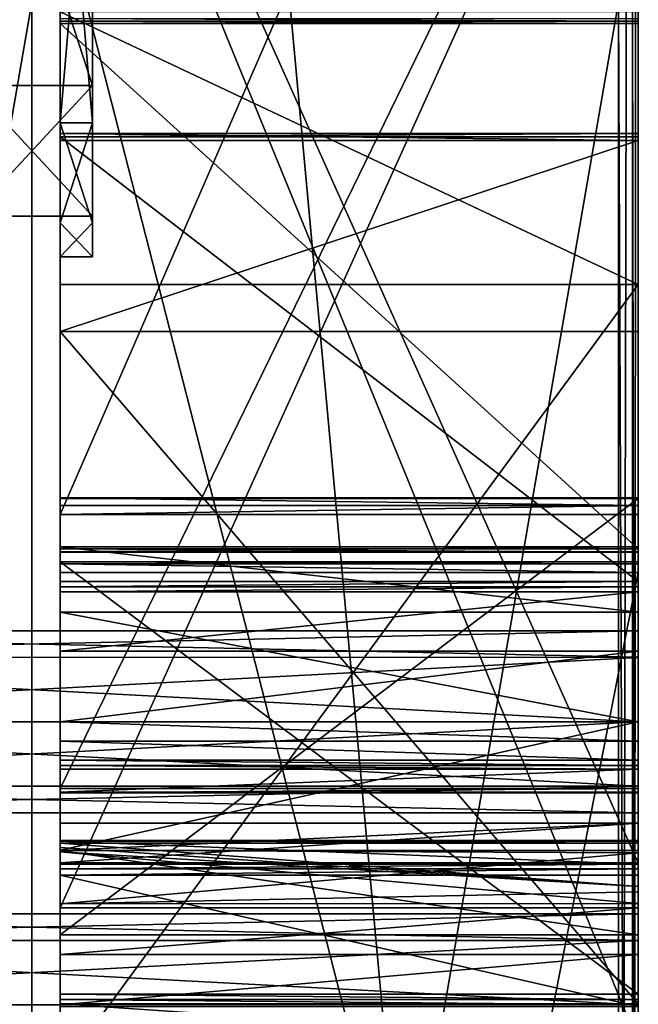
# Model space of a CAD drawing. Header units: millimetres. Extents: x -30 to 0, y -214 to 14.
# Tile 13 of 42: x -15 to 0, y -138 to -114. Entities that reach past the tile are written whole.
import ezdxf

# ---------------------------------------------------------------- set-up
doc = ezdxf.new("R2010")
doc.units = ezdxf.units.MM
doc.header["$LTSCALE"] = 81.481481
for name, color, linetype in [('1', 7, 'CONTINUOUS'), ('125', 7, 'CONTINUOUS'), ('126', 7, 'CONTINUOUS'), ('130', 7, 'CONTINUOUS'), ('131', 7, 'CONTINUOUS'), ('132', 7, 'CONTINUOUS'), ('133', 7, 'CONTINUOUS'), ('138', 7, 'CONTINUOUS'), ('139', 7, 'CONTINUOUS'), ('15', 7, 'CONTINUOUS'), ('163', 7, 'CONTINUOUS'), ('173', 7, 'CONTINUOUS'), ('185', 7, 'CONTINUOUS'), ('187', 7, 'CONTINUOUS'), ('188', 7, 'CONTINUOUS'), ('19', 7, 'CONTINUOUS'), ('195', 7, 'CONTINUOUS'), ('212', 7, 'CONTINUOUS'), ('214', 7, 'CONTINUOUS'), ('216', 7, 'CONTINUOUS'), ('217', 7, 'CONTINUOUS'), ('219', 7, 'CONTINUOUS'), ('313', 7, 'CONTINUOUS'), ('314', 7, 'CONTINUOUS'), ('316', 7, 'CONTINUOUS'), ('317', 7, 'CONTINUOUS'), ('318', 7, 'CONTINUOUS'), ('319', 7, 'CONTINUOUS'), ('320', 7, 'CONTINUOUS'), ('321', 7, 'CONTINUOUS'), ('43', 7, 'CONTINUOUS'), ('446', 7, 'CONTINUOUS'), ('448', 7, 'CONTINUOUS'), ('456', 7, 'CONTINUOUS'), ('458', 7, 'CONTINUOUS'), ('459', 7, 'CONTINUOUS'), ('464', 7, 'CONTINUOUS'), ('466', 7, 'CONTINUOUS'), ('47', 7, 'CONTINUOUS'), ('470', 7, 'CONTINUOUS'), ('472', 7, 'CONTINUOUS'), ('473', 7, 'CONTINUOUS'), ('576', 7, 'CONTINUOUS'), ('579', 7, 'CONTINUOUS'), ('585', 7, 'CONTINUOUS'), ('587', 7, 'CONTINUOUS'), ('588', 7, 'CONTINUOUS'), ('611', 7, 'CONTINUOUS'), ('616', 7, 'CONTINUOUS'), ('644', 7, 'CONTINUOUS'), ('72', 7, 'CONTINUOUS'), ('76', 7, 'CONTINUOUS'), ('80', 7, 'CONTINUOUS'), ('81', 7, 'CONTINUOUS'), ('82', 7, 'CONTINUOUS')]:
    doc.layers.add(name, color=color, linetype=linetype)

msp = doc.modelspace()

# ---------------------------------------------------------------- linework, layer by layer
at = {"layer": '1', "linetype": 'Continuous'}
for points in [[(0, -201.455, 102.326), (0, -43.249, 3.468), (0, -200.294, 104.183), (0, -201.455, 102.326)], [(0, -200.294, 104.183), (0, -43.249, 3.468), (0, -127.308, 58.576), (0, -200.294, 104.183)], [(0, -127.308, 58.576), (0, -43.249, 3.468), (0, -125.877, 57.682), (0, -127.308, 58.576)], [(0, -125.877, 57.682), (0, -43.249, 3.468), (0, -93.051, 37.17), (0, -125.877, 57.682)], [(0, -102.595, 148.549), (0, -103.977, 149.254), (0, -134.486, 112.811), (0, -102.595, 148.549)], [(0, -103.305, 151.156), (0, -132.654, 166.11), (0, -103.977, 149.254), (0, -103.305, 151.156)], [(0, -103.977, 149.254), (0, -132.654, 166.11), (0, -134.64, 167.188), (0, -103.977, 149.254)], [(0, -103.977, 149.254), (0, -135.605, 113.81), (0, -134.486, 112.811), (0, -103.977, 149.254)], [(0, -138.95, 167.073), (0, -103.977, 149.254), (0, -138.042, 168.855), (0, -138.95, 167.073)], [(0, -138.042, 168.855), (0, -103.977, 149.254), (0, -134.793, 167.199), (0, -138.042, 168.855)], [(0, -134.793, 167.199), (0, -103.977, 149.254), (0, -134.64, 167.188), (0, -134.793, 167.199)], [(0, -110.713, 198.2), (0, -113.202, 200.39), (0, -166.5, 198.2), (0, -110.713, 198.2)], [(0, -113.202, 200.39), (0, -197, 200.39), (0, -166.5, 198.2), (0, -113.202, 200.39)], [(0, -120.184, 184.941), (0, -113.605, 182.238), (0, -113.44, 184.232), (0, -120.184, 184.941)], [(0, -113.672, 182.234), (0, -113.605, 182.238), (0, -120.184, 184.941), (0, -113.672, 182.234)], [(0, -113.734, 182.208), (0, -113.672, 182.234), (0, -120.184, 184.941), (0, -113.734, 182.208)], [(0, -126.722, 173.858), (0, -113.734, 182.208), (0, -116.538, 182.189), (0, -126.722, 173.858)], [(0, -116.538, 182.189), (0, -113.734, 182.208), (0, -116.451, 182.403), (0, -116.538, 182.189)], [(0, -116.451, 182.403), (0, -113.734, 182.208), (0, -116.625, 182.556), (0, -116.451, 182.403)], [(0, -116.625, 182.556), (0, -113.734, 182.208), (0, -120.184, 184.941), (0, -116.625, 182.556)], [(0, -127.534, 175.12), (0, -126.722, 173.858), (0, -116.538, 182.189), (0, -127.534, 175.12)], [(0, -121.349, 183.052), (0, -116.625, 182.556), (0, -120.184, 184.941), (0, -121.349, 183.052)], [(0, -139.657, 179.43), (0, -121.349, 183.052), (0, -120.184, 184.941), (0, -139.657, 179.43)], [(0, -137.974, 178.348), (0, -121.349, 183.052), (0, -139.657, 179.43), (0, -137.974, 178.348)], [(0, -125.478, 59.095), (0, -125.655, 58.039), (0, -125.461, 58.549), (0, -125.478, 59.095)], [(0, -136.271, 105.845), (0, -125.655, 58.039), (0, -125.478, 59.095), (0, -136.271, 105.845)], [(0, -125.877, 57.682), (0, -125.655, 58.039), (0, -136.271, 105.845), (0, -125.877, 57.682)], [(0, -127.096, 58.916), (0, -127.308, 58.576), (0, -125.877, 57.682), (0, -127.096, 58.916)], [(0, -127.041, 59.061), (0, -127.096, 58.916), (0, -125.877, 57.682), (0, -127.041, 59.061)], [(0, -127.046, 59.217), (0, -127.041, 59.061), (0, -125.877, 57.682), (0, -127.046, 59.217)], [(0, -127.046, 59.217), (0, -125.877, 57.682), (0, -136.271, 105.845), (0, -127.046, 59.217)], [(0, -126.674, 170.762), (0, -126.801, 173.618), (0, -127.534, 175.12), (0, -126.674, 170.762)], [(0, -128.289, 168.408), (0, -126.674, 170.762), (0, -127.785, 175.148), (0, -128.289, 168.408)], [(0, -127.785, 175.148), (0, -126.674, 170.762), (0, -127.664, 175.089), (0, -127.785, 175.148)], [(0, -127.664, 175.089), (0, -126.674, 170.762), (0, -127.534, 175.12), (0, -127.664, 175.089)], [(0, -126.804, 173.752), (0, -126.722, 173.858), (0, -127.534, 175.12), (0, -126.804, 173.752)], [(0, -126.801, 173.618), (0, -126.804, 173.752), (0, -127.534, 175.12), (0, -126.801, 173.618)], [(0, -137.733, 105.508), (0, -127.046, 59.217), (0, -136.271, 105.845), (0, -137.733, 105.508)], [(0, -129.256, 176.148), (0, -128.289, 168.408), (0, -127.785, 175.148), (0, -129.256, 176.148)], [(0, -129.41, 170.408), (0, -131, 169.75), (0, -128.289, 168.408), (0, -129.41, 170.408)], [(0, -128.289, 168.408), (0, -131, 169.75), (0, -131, 167.5), (0, -128.289, 168.408)], [(0, -128.75, 171.999), (0, -129.41, 170.408), (0, -128.289, 168.408), (0, -128.75, 171.999)], [(0, -128.75, 171.999), (0, -128.289, 168.408), (0, -129.256, 176.148), (0, -128.75, 171.999)], [(0, -129.405, 173.587), (0, -128.75, 171.999), (0, -129.256, 176.148), (0, -129.405, 173.587)], [(0, -131, 176.5), (0, -129.405, 173.587), (0, -129.256, 176.148), (0, -131, 176.5)], [(0, -131, 174.25), (0, -129.405, 173.587), (0, -131, 176.5), (0, -131, 174.25)], [(0, -132.59, 173.592), (0, -131, 174.25), (0, -134.237, 175.126), (0, -132.59, 173.592)], [(0, -134.237, 175.126), (0, -131, 174.25), (0, -131, 176.5), (0, -134.237, 175.126)], [(0, -131, 169.75), (0, -132.595, 170.413), (0, -131, 167.5), (0, -131, 169.75)], [(0, -131, 167.5), (0, -132.595, 170.413), (0, -131.478, 167.526), (0, -131, 167.5)], [(0, -131.478, 167.526), (0, -132.595, 170.413), (0, -131.952, 167.602), (0, -131.478, 167.526)], [(0, -131.952, 167.602), (0, -132.595, 170.413), (0, -132.08, 167.587), (0, -131.952, 167.602)], [(0, -132.08, 167.587), (0, -132.595, 170.413), (0, -132.172, 167.497), (0, -132.08, 167.587)], [(0, -132.172, 167.497), (0, -132.595, 170.413), (0, -132.742, 166.379), (0, -132.172, 167.497)], [(0, -133.25, 172.001), (0, -132.59, 173.592), (0, -134.237, 175.126), (0, -133.25, 172.001)], [(0, -132.595, 170.413), (0, -133.25, 172.001), (0, -132.742, 166.379), (0, -132.595, 170.413)], [(0, -132.654, 166.11), (0, -132.754, 166.226), (0, -134.524, 167.287), (0, -132.654, 166.11)], [(0, -134.64, 167.188), (0, -132.654, 166.11), (0, -134.524, 167.287), (0, -134.64, 167.188)], [(0, -132.742, 166.379), (0, -133.25, 172.001), (0, -132.754, 166.226), (0, -132.742, 166.379)], [(0, -132.754, 166.226), (0, -133.25, 172.001), (0, -133.936, 168.533), (0, -132.754, 166.226)], [(0, -134.524, 167.287), (0, -132.754, 166.226), (0, -133.954, 168.405), (0, -134.524, 167.287)], [(0, -133.954, 168.405), (0, -132.754, 166.226), (0, -133.936, 168.533), (0, -133.954, 168.405)], [(0, -133.25, 172.001), (0, -134.237, 175.126), (0, -133.936, 168.533), (0, -133.25, 172.001)], [(0, -133.507, 110.258), (0, -134.486, 112.811), (0, -134.185, 107.613), (0, -133.507, 110.258)], [(0, -134.237, 175.126), (0, -133.999, 168.645), (0, -133.936, 168.533), (0, -134.237, 175.126)], [(0, -135.073, 170.086), (0, -133.999, 168.645), (0, -134.237, 175.126), (0, -135.073, 170.086)], [(0, -135.605, 113.81), (0, -135.75, 109.999), (0, -134.185, 107.613), (0, -135.605, 113.81)], [(0, -134.185, 107.613), (0, -135.75, 109.999), (0, -136.271, 105.845), (0, -134.185, 107.613)], [(0, -134.486, 112.811), (0, -135.605, 113.81), (0, -134.185, 107.613), (0, -134.486, 112.811)], [(0, -135.202, 173.61), (0, -135.073, 170.086), (0, -134.237, 175.126), (0, -135.202, 173.61)], [(0, -135.497, 171.833), (0, -135.073, 170.086), (0, -135.202, 173.61), (0, -135.497, 171.833)], [(0, -136.754, 114.324), (0, -135.75, 109.999), (0, -135.605, 113.81), (0, -136.754, 114.324)], [(0, -135.75, 109.999), (0, -136.41, 108.408), (0, -136.271, 105.845), (0, -135.75, 109.999)], [(0, -136.405, 111.587), (0, -135.75, 109.999), (0, -136.754, 114.324), (0, -136.405, 111.587)], [(0, -136.41, 108.408), (0, -137.733, 105.508), (0, -136.271, 105.845), (0, -136.41, 108.408)], [(0, -138, 112.25), (0, -136.405, 111.587), (0, -138, 114.5), (0, -138, 112.25)], [(0, -138, 114.5), (0, -136.405, 111.587), (0, -136.754, 114.324), (0, -138, 114.5)], [(0, -136.41, 108.408), (0, -138, 107.75), (0, -137.733, 105.508), (0, -136.41, 108.408)], [(0, -137.733, 105.508), (0, -138, 107.75), (0, -137.866, 105.502), (0, -137.733, 105.508)], [(0, -137.866, 105.502), (0, -138, 107.75), (0, -138, 105.5), (0, -137.866, 105.502)], [(0, -138.951, 176.2), (0, -137.974, 178.348), (0, -139.657, 179.43), (0, -138.951, 176.2)]]:
    msp.add_3dface(points, dxfattribs=at)
at = {"layer": '125', "linetype": 'Continuous'}
for points in [[(0, -129.256, 176.148), (0, -127.785, 175.148), (-14.3, -129.256, 176.148), (0, -129.256, 176.148)], [(-14.3, -129.256, 176.148), (0, -127.785, 175.148), (-14.3, -127.785, 175.148), (-14.3, -129.256, 176.148)], [(0, -131, 176.5), (0, -129.256, 176.148), (-14.3, -131, 176.5), (0, -131, 176.5)], [(-14.3, -131, 176.5), (0, -129.256, 176.148), (-14.3, -129.256, 176.148), (-14.3, -131, 176.5)], [(0, -134.237, 175.126), (0, -131, 176.5), (-14.3, -134.172, 175.192), (0, -134.237, 175.126)], [(-14.3, -134.172, 175.192), (0, -131, 176.5), (-14.3, -131, 176.5), (-14.3, -134.172, 175.192)], [(0, -133.999, 168.645), (0, -135.073, 170.086), (-14.3, -133.999, 168.645), (0, -133.999, 168.645)], [(-14.3, -133.999, 168.645), (0, -135.073, 170.086), (-14.3, -134.109, 168.747), (-14.3, -133.999, 168.645)], [(0, -135.073, 170.086), (-14.3, -134.215, 168.852), (-14.3, -134.109, 168.747), (0, -135.073, 170.086)], [(-14.3, -135.5, 172.029), (0, -134.237, 175.126), (-14.3, -134.172, 175.192), (-14.3, -135.5, 172.029)], [(0, -135.073, 170.086), (0, -135.497, 171.833), (-14.3, -134.215, 168.852), (0, -135.073, 170.086)], [(-14.3, -134.215, 168.852), (0, -135.497, 171.833), (-14.3, -135.5, 172.029), (-14.3, -134.215, 168.852)], [(0, -135.202, 173.61), (0, -134.237, 175.126), (-14.3, -135.5, 172.029), (0, -135.202, 173.61)], [(0, -135.497, 171.833), (0, -135.202, 173.61), (-14.3, -135.5, 172.029), (0, -135.497, 171.833)]]:
    msp.add_3dface(points, dxfattribs=at)
at = {"layer": '126', "linetype": 'Continuous'}
for points in [[(0, -126.801, 173.618), (0, -126.674, 170.762), (-14.3, -126.801, 173.618), (0, -126.801, 173.618)], [(0, -126.674, 170.762), (0, -128.289, 168.408), (-14.3, -126.674, 170.762), (0, -126.674, 170.762)], [(0, -126.674, 170.762), (-14.3, -126.674, 170.762), (-14.3, -126.801, 173.618), (0, -126.674, 170.762)], [(0, -128.289, 168.408), (-14.3, -128.289, 168.408), (-14.3, -126.674, 170.762), (0, -128.289, 168.408)], [(0, -128.289, 168.408), (0, -131, 167.5), (-14.3, -128.289, 168.408), (0, -128.289, 168.408)], [(0, -131, 167.5), (-14.3, -131, 167.5), (-14.3, -128.289, 168.408), (0, -131, 167.5)], [(0, -131, 167.5), (0, -131.478, 167.526), (-14.3, -131, 167.5), (0, -131, 167.5)], [(0, -131.478, 167.526), (-14.3, -131.478, 167.526), (-14.3, -131, 167.5), (0, -131.478, 167.526)], [(0, -131.478, 167.526), (0, -131.952, 167.602), (-14.3, -131.478, 167.526), (0, -131.478, 167.526)], [(0, -131.952, 167.602), (-14.3, -131.952, 167.602), (-14.3, -131.478, 167.526), (0, -131.952, 167.602)]]:
    msp.add_3dface(points, dxfattribs=at)
at = {"layer": '130', "linetype": 'Continuous'}
for points in [[(-14.3, -116.451, 182.403), (-14.3, -116.625, 182.556), (-14.3, -116.538, 182.189), (-14.3, -116.451, 182.403)], [(-14.3, -116.625, 182.556), (-14.3, -121.349, 183.052), (-14.3, -116.538, 182.189), (-14.3, -116.625, 182.556)], [(-14.3, -116.538, 182.189), (-14.3, -121.349, 183.052), (-14.3, -127.534, 175.12), (-14.3, -116.538, 182.189)], [(-14.3, -137.974, 178.348), (-14.3, -129.256, 176.148), (-14.3, -121.349, 183.052), (-14.3, -137.974, 178.348)], [(-14.3, -121.349, 183.052), (-14.3, -129.256, 176.148), (-14.3, -127.534, 175.12), (-14.3, -121.349, 183.052)], [(-14.3, -127.534, 175.12), (-14.3, -129.256, 176.148), (-14.3, -127.664, 175.089), (-14.3, -127.534, 175.12)], [(-14.3, -129.256, 176.148), (-14.3, -127.785, 175.148), (-14.3, -127.664, 175.089), (-14.3, -129.256, 176.148)], [(-14.3, -131, 176.5), (-14.3, -129.256, 176.148), (-14.3, -137.974, 178.348), (-14.3, -131, 176.5)], [(-14.3, -134.172, 175.192), (-14.3, -131, 176.5), (-14.3, -137.974, 178.348), (-14.3, -134.172, 175.192)], [(-14.3, -133.936, 168.533), (-14.3, -133.999, 168.645), (-14.3, -133.954, 168.405), (-14.3, -133.936, 168.533)], [(-14.3, -134.109, 168.747), (-14.3, -134.215, 168.852), (-14.3, -133.954, 168.405), (-14.3, -134.109, 168.747)], [(-14.3, -133.954, 168.405), (-14.3, -134.215, 168.852), (-14.3, -134.524, 167.287), (-14.3, -133.954, 168.405)], [(-14.3, -133.999, 168.645), (-14.3, -134.109, 168.747), (-14.3, -133.954, 168.405), (-14.3, -133.999, 168.645)], [(-14.3, -135.5, 172.029), (-14.3, -134.172, 175.192), (-14.3, -137.974, 178.348), (-14.3, -135.5, 172.029)], [(-14.3, -134.215, 168.852), (-14.3, -135.5, 172.029), (-14.3, -134.524, 167.287), (-14.3, -134.215, 168.852)], [(-14.3, -134.524, 167.287), (-14.3, -135.5, 172.029), (-14.3, -134.64, 167.187), (-14.3, -134.524, 167.287)], [(-14.3, -134.64, 167.187), (-14.3, -135.5, 172.029), (-14.3, -134.793, 167.199), (-14.3, -134.64, 167.187)], [(-14.3, -135.5, 172.029), (-14.3, -137.974, 178.348), (-14.3, -134.793, 167.199), (-14.3, -135.5, 172.029)], [(-14.3, -134.793, 167.199), (-14.3, -137.974, 178.348), (-14.3, -138.042, 168.855), (-14.3, -134.793, 167.199)], [(-14.3, -138.042, 168.855), (-14.3, -137.974, 178.348), (-14.3, -138.951, 176.2), (-14.3, -138.042, 168.855)]]:
    msp.add_3dface(points, dxfattribs=at)
at = {"layer": '131', "linetype": 'Continuous'}
for points in [[(-14.3, -103.977, 149.254), (-14.3, -138.95, 167.073), (-14.3, -135.605, 113.81), (-14.3, -103.977, 149.254)], [(-14.3, -135.605, 113.81), (-14.3, -138.95, 167.073), (-14.3, -136.754, 114.324), (-14.3, -135.605, 113.81)], [(-14.3, -136.754, 114.324), (-14.3, -138.95, 167.073), (-14.3, -138, 114.5), (-14.3, -136.754, 114.324)]]:
    msp.add_3dface(points, dxfattribs=at)
at = {"layer": '132', "linetype": 'Continuous'}
for points in [[(-14.3, -103.305, 151.156), (-14.3, -104.46, 154.401), (-14.3, -126.674, 170.762), (-14.3, -103.305, 151.156)], [(-14.3, -132.654, 166.11), (-14.3, -103.305, 151.156), (-14.3, -132.172, 167.497), (-14.3, -132.654, 166.11)], [(-14.3, -132.172, 167.497), (-14.3, -103.305, 151.156), (-14.3, -132.08, 167.587), (-14.3, -132.172, 167.497)], [(-14.3, -132.08, 167.587), (-14.3, -103.305, 151.156), (-14.3, -131.952, 167.602), (-14.3, -132.08, 167.587)], [(-14.3, -131.952, 167.602), (-14.3, -103.305, 151.156), (-14.3, -131.478, 167.526), (-14.3, -131.952, 167.602)], [(-14.3, -131.478, 167.526), (-14.3, -103.305, 151.156), (-14.3, -131, 167.5), (-14.3, -131.478, 167.526)], [(-14.3, -131, 167.5), (-14.3, -103.305, 151.156), (-14.3, -128.289, 168.408), (-14.3, -131, 167.5)], [(-14.3, -128.289, 168.408), (-14.3, -103.305, 151.156), (-14.3, -126.674, 170.762), (-14.3, -128.289, 168.408)], [(-14.3, -126.674, 170.762), (-14.3, -104.46, 154.401), (-14.3, -113.734, 182.208), (-14.3, -126.674, 170.762)], [(-14.3, -113.734, 182.208), (-14.3, -104.46, 154.401), (-14.3, -113.672, 182.234), (-14.3, -113.734, 182.208)], [(-14.3, -113.672, 182.234), (-14.3, -104.46, 154.401), (-14.3, -113.605, 182.238), (-14.3, -113.672, 182.234)], [(-14.3, -126.722, 173.858), (-14.3, -126.674, 170.762), (-14.3, -113.734, 182.208), (-14.3, -126.722, 173.858)], [(-14.3, -126.801, 173.618), (-14.3, -126.674, 170.762), (-14.3, -126.722, 173.858), (-14.3, -126.801, 173.618)], [(-14.3, -126.804, 173.752), (-14.3, -126.801, 173.618), (-14.3, -126.722, 173.858), (-14.3, -126.804, 173.752)], [(-14.3, -132.742, 166.379), (-14.3, -132.654, 166.11), (-14.3, -132.172, 167.497), (-14.3, -132.742, 166.379)], [(-14.3, -132.754, 166.226), (-14.3, -132.654, 166.11), (-14.3, -132.742, 166.379), (-14.3, -132.754, 166.226)]]:
    msp.add_3dface(points, dxfattribs=at)
at = {"layer": '133', "linetype": 'Continuous'}
for points in [[(-14.3, -110.713, 198.2), (-14.3, -166.5, 198.2), (-14.3, -113.311, 184.263), (-14.3, -110.713, 198.2)], [(-14.3, -113.311, 184.263), (-14.3, -166.5, 198.2), (-14.3, -113.373, 184.237), (-14.3, -113.311, 184.263)], [(-14.3, -113.373, 184.237), (-14.3, -166.5, 198.2), (-14.3, -113.44, 184.232), (-14.3, -113.373, 184.237)], [(-14.3, -166.5, 198.2), (-14.3, -120.184, 184.941), (-14.3, -113.44, 184.232), (-14.3, -166.5, 198.2)], [(-14.3, -120.184, 184.941), (-14.3, -166.5, 198.2), (-14.3, -139.657, 179.43), (-14.3, -120.184, 184.941)]]:
    msp.add_3dface(points, dxfattribs=at)
at = {"layer": '138', "linetype": 'Continuous'}
for points in [[(-14.3, -106.768, 59.25), (-14.3, -116.19, 73.355), (-14.3, -93.051, 37.17), (-14.3, -106.768, 59.25)], [(-14.3, -93.051, 37.17), (-14.3, -116.19, 73.355), (-14.3, -125.461, 58.549), (-14.3, -93.051, 37.17)], [(-14.3, -125.877, 57.682), (-14.3, -93.051, 37.17), (-14.3, -125.655, 58.039), (-14.3, -125.877, 57.682)], [(-14.3, -125.655, 58.039), (-14.3, -93.051, 37.17), (-14.3, -125.461, 58.549), (-14.3, -125.655, 58.039)], [(-14.3, -134.486, 112.811), (-14.3, -106.759, 120.759), (-14.3, -102.595, 148.549), (-14.3, -134.486, 112.811)], [(-14.3, -116.188, 106.649), (-14.3, -106.759, 120.759), (-14.3, -134.486, 112.811), (-14.3, -116.188, 106.649)], [(-14.3, -118.665, 98.482), (-14.3, -116.188, 106.649), (-14.3, -134.486, 112.811), (-14.3, -118.665, 98.482)], [(-14.3, -116.19, 73.355), (-14.3, -119.5, 89.991), (-14.3, -125.461, 58.549), (-14.3, -116.19, 73.355)], [(-14.3, -119.5, 89.991), (-14.3, -118.665, 98.482), (-14.3, -134.486, 112.811), (-14.3, -119.5, 89.991)], [(-14.3, -125.461, 58.549), (-14.3, -119.5, 89.991), (-14.3, -125.478, 59.095), (-14.3, -125.461, 58.549)], [(-14.3, -125.478, 59.095), (-14.3, -119.5, 89.991), (-14.3, -133.507, 110.258), (-14.3, -125.478, 59.095)], [(-14.3, -133.507, 110.258), (-14.3, -119.5, 89.991), (-14.3, -134.486, 112.811), (-14.3, -133.507, 110.258)], [(-14.3, -136.271, 105.845), (-14.3, -125.478, 59.095), (-14.3, -134.185, 107.613), (-14.3, -136.271, 105.845)], [(-14.3, -134.185, 107.613), (-14.3, -125.478, 59.095), (-14.3, -133.507, 110.258), (-14.3, -134.185, 107.613)]]:
    msp.add_3dface(points, dxfattribs=at)
at = {"layer": '139', "linetype": 'Continuous'}
for points in [[(-14.3, -127.041, 59.061), (-14.3, -127.046, 59.217), (-14.3, -127.308, 58.576), (-14.3, -127.041, 59.061)], [(-14.3, -127.096, 58.916), (-14.3, -127.041, 59.061), (-14.3, -127.308, 58.576), (-14.3, -127.096, 58.916)], [(-14.3, -127.308, 58.576), (-14.3, -127.046, 59.217), (-14.3, -171, 97), (-14.3, -127.308, 58.576)], [(-14.3, -127.046, 59.217), (-14.3, -137.733, 105.508), (-14.3, -171, 97), (-14.3, -127.046, 59.217)], [(-14.3, -200.294, 104.183), (-14.3, -127.308, 58.576), (-14.3, -177.473, 99.106), (-14.3, -200.294, 104.183)], [(-14.3, -177.473, 99.106), (-14.3, -127.308, 58.576), (-14.3, -171, 97), (-14.3, -177.473, 99.106)], [(-14.3, -137.733, 105.508), (-14.3, -137.866, 105.502), (-14.3, -164.535, 99.1), (-14.3, -137.733, 105.508)], [(-14.3, -171, 97), (-14.3, -137.733, 105.508), (-14.3, -164.535, 99.1), (-14.3, -171, 97)], [(-14.3, -137.866, 105.502), (-14.3, -138, 105.5), (-14.3, -160.539, 104.599), (-14.3, -137.866, 105.502)], [(-14.3, -164.535, 99.1), (-14.3, -137.866, 105.502), (-14.3, -160.539, 104.599), (-14.3, -164.535, 99.1)]]:
    msp.add_3dface(points, dxfattribs=at)
at = {"layer": '15', "linetype": 'Continuous'}
for points in [[(-0.142, -113.202, 200.739), (-0.487, -113.202, 200.89), (-0.142, -197, 200.739), (-0.142, -113.202, 200.739)], [(-0.142, -197, 200.739), (-0.487, -113.202, 200.89), (-0.487, -197, 200.89), (-0.142, -197, 200.739)], [(0, -197, 200.39), (0, -113.202, 200.39), (-0.142, -113.202, 200.739), (0, -197, 200.39)], [(0, -197, 200.39), (-0.142, -113.202, 200.739), (-0.142, -197, 200.739), (0, -197, 200.39)]]:
    msp.add_3dface(points, dxfattribs=at)
at = {"layer": '163', "linetype": 'Continuous'}
for points in [[(0, -116.625, 182.556), (0, -121.349, 183.052), (-14.3, -121.349, 183.052), (0, -116.625, 182.556)], [(0, -116.625, 182.556), (-14.3, -121.349, 183.052), (-14.3, -116.625, 182.556), (0, -116.625, 182.556)]]:
    msp.add_3dface(points, dxfattribs=at)
at = {"layer": '173', "linetype": 'Continuous'}
for points in [[(0, -120.184, 184.941), (0, -113.44, 184.232), (-14.3, -113.44, 184.232), (0, -120.184, 184.941)], [(-14.3, -120.184, 184.941), (0, -120.184, 184.941), (-14.3, -113.44, 184.232), (-14.3, -120.184, 184.941)]]:
    msp.add_3dface(points, dxfattribs=at)
at = {"layer": '185', "linetype": 'Continuous'}
for points in [[(0, -113.734, 182.208), (0, -126.722, 173.858), (-14.3, -113.734, 182.208), (0, -113.734, 182.208)], [(0, -126.722, 173.858), (-14.3, -126.722, 173.858), (-14.3, -113.734, 182.208), (0, -126.722, 173.858)]]:
    msp.add_3dface(points, dxfattribs=at)
at = {"layer": '187', "linetype": 'Continuous'}
for points in [[(0, -113.605, 182.238), (0, -113.672, 182.234), (-14.3, -113.605, 182.238), (0, -113.605, 182.238)], [(0, -113.672, 182.234), (-14.3, -113.672, 182.234), (-14.3, -113.605, 182.238), (0, -113.672, 182.234)], [(0, -113.672, 182.234), (0, -113.734, 182.208), (-14.3, -113.672, 182.234), (0, -113.672, 182.234)], [(0, -113.734, 182.208), (-14.3, -113.734, 182.208), (-14.3, -113.672, 182.234), (0, -113.734, 182.208)]]:
    msp.add_3dface(points, dxfattribs=at)
at = {"layer": '188', "linetype": 'Continuous'}
for points in [[(0, -126.722, 173.858), (0, -126.804, 173.752), (-14.3, -126.722, 173.858), (0, -126.722, 173.858)], [(0, -126.804, 173.752), (-14.3, -126.804, 173.752), (-14.3, -126.722, 173.858), (0, -126.804, 173.752)], [(0, -126.804, 173.752), (0, -126.801, 173.618), (-14.3, -126.804, 173.752), (0, -126.804, 173.752)], [(0, -126.801, 173.618), (-14.3, -126.801, 173.618), (-14.3, -126.804, 173.752), (0, -126.801, 173.618)]]:
    msp.add_3dface(points, dxfattribs=at)
at = {"layer": '19', "linetype": 'Continuous'}
for points in [[(0, -43.249, 3.468), (0, -201.455, 102.326), (-0.142, -201.639, 102.03), (0, -43.249, 3.468)], [(0, -43.249, 3.468), (-0.142, -201.639, 102.03), (-0.142, -43.434, 3.172), (0, -43.249, 3.468)], [(-0.142, -201.639, 102.03), (-0.487, -201.719, 101.902), (-0.142, -43.434, 3.172), (-0.142, -201.639, 102.03)], [(-0.142, -43.434, 3.172), (-0.487, -201.719, 101.902), (-0.487, -43.514, 3.044), (-0.142, -43.434, 3.172)]]:
    msp.add_3dface(points, dxfattribs=at)
at = {"layer": '195', "linetype": 'Continuous'}
for points in [[(0, -110.713, 198.2), (0, -166.5, 198.2), (-14.3, -110.713, 198.2), (0, -110.713, 198.2)], [(0, -166.5, 198.2), (-14.3, -166.5, 198.2), (-14.3, -110.713, 198.2), (0, -166.5, 198.2)]]:
    msp.add_3dface(points, dxfattribs=at)
at = {"layer": '212', "linetype": 'Continuous'}
for points in [[(0, -103.977, 149.254), (0, -138.95, 167.073), (-14.3, -103.977, 149.254), (0, -103.977, 149.254)], [(0, -138.95, 167.073), (-14.3, -138.95, 167.073), (-14.3, -103.977, 149.254), (0, -138.95, 167.073)]]:
    msp.add_3dface(points, dxfattribs=at)
at = {"layer": '214', "linetype": 'Continuous'}
for points in [[(0, -102.595, 148.549), (0, -134.486, 112.811), (-14.3, -102.595, 148.549), (0, -102.595, 148.549)], [(0, -134.486, 112.811), (-14.3, -134.486, 112.811), (-14.3, -102.595, 148.549), (0, -134.486, 112.811)]]:
    msp.add_3dface(points, dxfattribs=at)
at = {"layer": '216', "linetype": 'Continuous'}
for points in [[(0, -137.733, 105.508), (0, -137.866, 105.502), (-14.3, -137.733, 105.508), (0, -137.733, 105.508)], [(0, -137.866, 105.502), (-14.3, -137.866, 105.502), (-14.3, -137.733, 105.508), (0, -137.866, 105.502)], [(0, -137.866, 105.502), (0, -138, 105.5), (-14.3, -137.866, 105.502), (0, -137.866, 105.502)], [(0, -138, 105.5), (-14.3, -138, 105.5), (-14.3, -137.866, 105.502), (0, -138, 105.5)]]:
    msp.add_3dface(points, dxfattribs=at)
at = {"layer": '217', "linetype": 'Continuous'}
for points in [[(0, -134.486, 112.811), (0, -133.507, 110.258), (-14.3, -134.486, 112.811), (0, -134.486, 112.811)], [(0, -133.507, 110.258), (0, -134.185, 107.613), (-14.3, -134.185, 107.613), (0, -133.507, 110.258)], [(0, -133.507, 110.258), (-14.3, -134.185, 107.613), (-14.3, -133.507, 110.258), (0, -133.507, 110.258)], [(0, -133.507, 110.258), (-14.3, -133.507, 110.258), (-14.3, -134.486, 112.811), (0, -133.507, 110.258)], [(0, -134.185, 107.613), (0, -136.271, 105.845), (-14.3, -134.185, 107.613), (0, -134.185, 107.613)], [(0, -136.271, 105.845), (-14.3, -136.271, 105.845), (-14.3, -134.185, 107.613), (0, -136.271, 105.845)]]:
    msp.add_3dface(points, dxfattribs=at)
at = {"layer": '219', "linetype": 'Continuous'}
for points in [[(0, -136.754, 114.324), (0, -135.605, 113.81), (-14.3, -136.754, 114.324), (0, -136.754, 114.324)], [(0, -135.605, 113.81), (-14.3, -135.605, 113.81), (-14.3, -136.754, 114.324), (0, -135.605, 113.81)], [(0, -138, 114.5), (0, -136.754, 114.324), (-14.3, -138, 114.5), (0, -138, 114.5)], [(0, -136.754, 114.324), (-14.3, -136.754, 114.324), (-14.3, -138, 114.5), (0, -136.754, 114.324)]]:
    msp.add_3dface(points, dxfattribs=at)
at = {"layer": '313', "linetype": 'Continuous'}
for points in [[(0, -200.294, 104.183), (0, -127.308, 58.576), (-14.3, -200.294, 104.183), (0, -200.294, 104.183)], [(0, -127.308, 58.576), (-14.3, -127.308, 58.576), (-14.3, -200.294, 104.183), (0, -127.308, 58.576)]]:
    msp.add_3dface(points, dxfattribs=at)
at = {"layer": '314', "linetype": 'Continuous'}
for points in [[(0, -125.877, 57.682), (0, -93.051, 37.17), (-14.3, -125.877, 57.682), (0, -125.877, 57.682)], [(0, -93.051, 37.17), (-14.3, -93.051, 37.17), (-14.3, -125.877, 57.682), (0, -93.051, 37.17)]]:
    msp.add_3dface(points, dxfattribs=at)
at = {"layer": '316', "linetype": 'Continuous'}
for points in [[(0, -127.308, 58.576), (0, -127.096, 58.916), (-14.3, -127.096, 58.916), (0, -127.308, 58.576)], [(0, -127.308, 58.576), (-14.3, -127.096, 58.916), (-14.3, -127.308, 58.576), (0, -127.308, 58.576)]]:
    msp.add_3dface(points, dxfattribs=at)
at = {"layer": '317', "linetype": 'Continuous'}
for points in [[(0, -127.096, 58.916), (0, -127.041, 59.061), (-14.3, -127.096, 58.916), (0, -127.096, 58.916)], [(0, -127.041, 59.061), (0, -127.046, 59.217), (-14.3, -127.041, 59.061), (0, -127.041, 59.061)], [(0, -127.041, 59.061), (-14.3, -127.041, 59.061), (-14.3, -127.096, 58.916), (0, -127.041, 59.061)], [(0, -127.046, 59.217), (-14.3, -127.046, 59.217), (-14.3, -127.041, 59.061), (0, -127.046, 59.217)]]:
    msp.add_3dface(points, dxfattribs=at)
at = {"layer": '318', "linetype": 'Continuous'}
for points in [[(0, -127.046, 59.217), (0, -137.733, 105.508), (-14.3, -127.046, 59.217), (0, -127.046, 59.217)], [(-14.3, -127.046, 59.217), (0, -137.733, 105.508), (-14.3, -137.733, 105.508), (-14.3, -127.046, 59.217)]]:
    msp.add_3dface(points, dxfattribs=at)
at = {"layer": '319', "linetype": 'Continuous'}
for points in [[(0, -125.655, 58.039), (0, -125.877, 57.682), (-14.3, -125.877, 57.682), (0, -125.655, 58.039)], [(0, -125.655, 58.039), (-14.3, -125.877, 57.682), (-14.3, -125.655, 58.039), (0, -125.655, 58.039)]]:
    msp.add_3dface(points, dxfattribs=at)
at = {"layer": '320', "linetype": 'Continuous'}
for points in [[(0, -125.461, 58.549), (0, -125.655, 58.039), (-14.3, -125.461, 58.549), (0, -125.461, 58.549)], [(0, -125.655, 58.039), (-14.3, -125.655, 58.039), (-14.3, -125.461, 58.549), (0, -125.655, 58.039)], [(0, -125.478, 59.095), (0, -125.461, 58.549), (-14.3, -125.478, 59.095), (0, -125.478, 59.095)], [(0, -125.461, 58.549), (-14.3, -125.461, 58.549), (-14.3, -125.478, 59.095), (0, -125.461, 58.549)]]:
    msp.add_3dface(points, dxfattribs=at)
at = {"layer": '321', "linetype": 'Continuous'}
for points in [[(0, -136.271, 105.845), (0, -125.478, 59.095), (-14.3, -136.271, 105.845), (0, -136.271, 105.845)], [(0, -125.478, 59.095), (-14.3, -125.478, 59.095), (-14.3, -136.271, 105.845), (0, -125.478, 59.095)]]:
    msp.add_3dface(points, dxfattribs=at)
at = {"layer": '43', "linetype": 'Continuous'}
for points in [[(-0.487, -197, 200.89), (-0.487, -113.202, 200.89), (-15, -197, 201.267), (-0.487, -197, 200.89)], [(-0.487, -113.202, 200.89), (-15, -113.202, 201.267), (-15, -197, 201.267), (-0.487, -113.202, 200.89)]]:
    msp.add_3dface(points, dxfattribs=at)
at = {"layer": '446', "linetype": 'Continuous'}
for points in [[(0, -132.654, 166.11), (0, -103.305, 151.156), (-14.3, -132.654, 166.11), (0, -132.654, 166.11)], [(0, -103.305, 151.156), (-14.3, -103.305, 151.156), (-14.3, -132.654, 166.11), (0, -103.305, 151.156)]]:
    msp.add_3dface(points, dxfattribs=at)
at = {"layer": '448', "linetype": 'Continuous'}
for points in [[(0, -138.042, 168.855), (0, -134.793, 167.199), (-14.3, -134.793, 167.199), (0, -138.042, 168.855)], [(0, -138.042, 168.855), (-14.3, -134.793, 167.199), (-14.3, -138.042, 168.855), (0, -138.042, 168.855)]]:
    msp.add_3dface(points, dxfattribs=at)
at = {"layer": '456', "linetype": 'Continuous'}
for points in [[(0, -134.524, 167.287), (0, -133.954, 168.405), (-14.3, -133.954, 168.405), (0, -134.524, 167.287)], [(0, -134.524, 167.287), (-14.3, -133.954, 168.405), (-14.3, -134.524, 167.287), (0, -134.524, 167.287)]]:
    msp.add_3dface(points, dxfattribs=at)
at = {"layer": '458', "linetype": 'Continuous'}
for points in [[(0, -133.936, 168.533), (0, -133.999, 168.645), (-14.3, -133.936, 168.533), (0, -133.936, 168.533)], [(0, -133.999, 168.645), (-14.3, -133.999, 168.645), (-14.3, -133.936, 168.533), (0, -133.999, 168.645)], [(0, -133.954, 168.405), (0, -133.936, 168.533), (-14.3, -133.954, 168.405), (0, -133.954, 168.405)], [(0, -133.936, 168.533), (-14.3, -133.936, 168.533), (-14.3, -133.954, 168.405), (0, -133.936, 168.533)]]:
    msp.add_3dface(points, dxfattribs=at)
at = {"layer": '459', "linetype": 'Continuous'}
for points in [[(0, -134.64, 167.188), (0, -134.524, 167.287), (-14.3, -134.64, 167.187), (0, -134.64, 167.188)], [(0, -134.524, 167.287), (-14.3, -134.524, 167.287), (-14.3, -134.64, 167.187), (0, -134.524, 167.287)], [(0, -134.793, 167.199), (0, -134.64, 167.188), (-14.3, -134.793, 167.199), (0, -134.793, 167.199)], [(0, -134.64, 167.188), (-14.3, -134.64, 167.187), (-14.3, -134.793, 167.199), (0, -134.64, 167.188)]]:
    msp.add_3dface(points, dxfattribs=at)
at = {"layer": '464', "linetype": 'Continuous'}
for points in [[(0, -137.974, 178.348), (0, -138.951, 176.2), (-14.3, -137.974, 178.348), (0, -137.974, 178.348)], [(-14.3, -137.974, 178.348), (0, -138.951, 176.2), (-14.3, -138.951, 176.2), (-14.3, -137.974, 178.348)]]:
    msp.add_3dface(points, dxfattribs=at)
at = {"layer": '466', "linetype": 'Continuous'}
for points in [[(0, -121.349, 183.052), (0, -137.974, 178.348), (-14.3, -121.349, 183.052), (0, -121.349, 183.052)], [(0, -137.974, 178.348), (-14.3, -137.974, 178.348), (-14.3, -121.349, 183.052), (0, -137.974, 178.348)]]:
    msp.add_3dface(points, dxfattribs=at)
at = {"layer": '47', "linetype": 'Continuous'}
for points in [[(-0.487, -43.514, 3.044), (-0.487, -201.719, 101.902), (-15, -43.714, 2.724), (-0.487, -43.514, 3.044)], [(-0.487, -201.719, 101.902), (-15, -201.919, 101.582), (-15, -43.714, 2.724), (-0.487, -201.719, 101.902)]]:
    msp.add_3dface(points, dxfattribs=at)
at = {"layer": '470', "linetype": 'Continuous'}
for points in [[(0, -132.172, 167.497), (0, -132.742, 166.379), (-14.3, -132.742, 166.379), (0, -132.172, 167.497)], [(0, -132.172, 167.497), (-14.3, -132.742, 166.379), (-14.3, -132.172, 167.497), (0, -132.172, 167.497)]]:
    msp.add_3dface(points, dxfattribs=at)
at = {"layer": '472', "linetype": 'Continuous'}
for points in [[(0, -132.754, 166.226), (0, -132.654, 166.11), (-14.3, -132.754, 166.226), (0, -132.754, 166.226)], [(0, -132.654, 166.11), (-14.3, -132.654, 166.11), (-14.3, -132.754, 166.226), (0, -132.654, 166.11)], [(0, -132.742, 166.379), (0, -132.754, 166.226), (-14.3, -132.742, 166.379), (0, -132.742, 166.379)], [(0, -132.754, 166.226), (-14.3, -132.754, 166.226), (-14.3, -132.742, 166.379), (0, -132.754, 166.226)]]:
    msp.add_3dface(points, dxfattribs=at)
at = {"layer": '473', "linetype": 'Continuous'}
for points in [[(0, -131.952, 167.602), (0, -132.08, 167.587), (-14.3, -131.952, 167.602), (0, -131.952, 167.602)], [(0, -132.08, 167.587), (-14.3, -132.08, 167.587), (-14.3, -131.952, 167.602), (0, -132.08, 167.587)], [(0, -132.08, 167.587), (0, -132.172, 167.497), (-14.3, -132.08, 167.587), (0, -132.08, 167.587)], [(0, -132.172, 167.497), (-14.3, -132.172, 167.497), (-14.3, -132.08, 167.587), (0, -132.172, 167.497)]]:
    msp.add_3dface(points, dxfattribs=at)
at = {"layer": '576', "linetype": 'Continuous'}
for points in [[(0, -135.605, 113.81), (0, -103.977, 149.254), (-14.3, -135.605, 113.81), (0, -135.605, 113.81)], [(0, -103.977, 149.254), (-14.3, -103.977, 149.254), (-14.3, -135.605, 113.81), (0, -103.977, 149.254)]]:
    msp.add_3dface(points, dxfattribs=at)
at = {"layer": '579', "linetype": 'Continuous'}
for points in [[(0, -139.657, 179.43), (0, -120.184, 184.941), (-14.3, -139.657, 179.43), (0, -139.657, 179.43)], [(0, -120.184, 184.941), (-14.3, -120.184, 184.941), (-14.3, -139.657, 179.43), (0, -120.184, 184.941)]]:
    msp.add_3dface(points, dxfattribs=at)
at = {"layer": '585', "linetype": 'Continuous'}
for points in [[(0, -127.534, 175.12), (0, -116.538, 182.189), (-14.3, -116.538, 182.189), (0, -127.534, 175.12)], [(0, -127.534, 175.12), (-14.3, -116.538, 182.189), (-14.3, -127.534, 175.12), (0, -127.534, 175.12)]]:
    msp.add_3dface(points, dxfattribs=at)
at = {"layer": '587', "linetype": 'Continuous'}
for points in [[(0, -127.664, 175.089), (0, -127.534, 175.12), (-14.3, -127.664, 175.089), (0, -127.664, 175.089)], [(0, -127.534, 175.12), (-14.3, -127.534, 175.12), (-14.3, -127.664, 175.089), (0, -127.534, 175.12)], [(0, -127.785, 175.148), (0, -127.664, 175.089), (-14.3, -127.785, 175.148), (0, -127.785, 175.148)], [(-14.3, -127.785, 175.148), (0, -127.664, 175.089), (-14.3, -127.664, 175.089), (-14.3, -127.785, 175.148)]]:
    msp.add_3dface(points, dxfattribs=at)
at = {"layer": '588', "linetype": 'Continuous'}
for points in [[(0, -116.538, 182.189), (0, -116.451, 182.403), (-14.3, -116.538, 182.189), (0, -116.538, 182.189)], [(0, -116.451, 182.403), (0, -116.625, 182.556), (-14.3, -116.451, 182.403), (0, -116.451, 182.403)], [(0, -116.451, 182.403), (-14.3, -116.451, 182.403), (-14.3, -116.538, 182.189), (0, -116.451, 182.403)], [(0, -116.625, 182.556), (-14.3, -116.625, 182.556), (-14.3, -116.451, 182.403), (0, -116.625, 182.556)]]:
    msp.add_3dface(points, dxfattribs=at)
at = {"layer": '611', "linetype": 'Continuous'}
for points in [[(-13.5, -115.266, 106.261), (-13.5, -106.056, 120.048), (-13.5, -116.19, 106.645), (-13.5, -115.266, 106.261)], [(-13.5, -116.19, 106.645), (-13.5, -106.056, 120.048), (-13.5, -106.768, 120.75), (-13.5, -116.19, 106.645)], [(-13.5, -106.065, 59.961), (-13.5, -115.268, 73.743), (-13.5, -116.188, 73.351), (-13.5, -106.065, 59.961)], [(-13.5, -106.759, 59.241), (-13.5, -106.065, 59.961), (-13.5, -116.188, 73.351), (-13.5, -106.759, 59.241)], [(-13.5, -118.5, 89.992), (-13.5, -115.266, 106.261), (-13.5, -119.5, 90.009), (-13.5, -118.5, 89.992)], [(-13.5, -119.5, 90.009), (-13.5, -115.266, 106.261), (-13.5, -116.19, 106.645), (-13.5, -119.5, 90.009)], [(-13.5, -115.268, 73.743), (-13.5, -118.5, 89.992), (-13.5, -118.665, 81.518), (-13.5, -115.268, 73.743)], [(-13.5, -116.188, 73.351), (-13.5, -115.268, 73.743), (-13.5, -118.665, 81.518), (-13.5, -116.188, 73.351)], [(-13.5, -118.665, 81.518), (-13.5, -118.5, 89.992), (-13.5, -119.5, 90.009), (-13.5, -118.665, 81.518)]]:
    msp.add_3dface(points, dxfattribs=at)
at = {"layer": '616', "linetype": 'Continuous'}
for points in [[(-13.5, -106.759, 59.241), (-13.5, -116.188, 73.351), (-14.3, -106.768, 59.25), (-13.5, -106.759, 59.241)], [(-14.3, -116.188, 106.649), (-13.5, -106.768, 120.75), (-14.3, -106.759, 120.759), (-14.3, -116.188, 106.649)], [(-14.3, -106.768, 59.25), (-13.5, -116.188, 73.351), (-14.3, -116.19, 73.355), (-14.3, -106.768, 59.25)], [(-13.5, -116.19, 106.645), (-13.5, -106.768, 120.75), (-14.3, -116.188, 106.649), (-13.5, -116.19, 106.645)], [(-13.5, -116.188, 73.351), (-13.5, -118.665, 81.518), (-14.3, -116.19, 73.355), (-13.5, -116.188, 73.351)], [(-14.3, -118.665, 98.482), (-13.5, -116.19, 106.645), (-14.3, -116.188, 106.649), (-14.3, -118.665, 98.482)], [(-14.3, -116.19, 73.355), (-13.5, -118.665, 81.518), (-14.3, -119.5, 89.991), (-14.3, -116.19, 73.355)], [(-13.5, -119.5, 90.009), (-13.5, -116.19, 106.645), (-14.3, -118.665, 98.482), (-13.5, -119.5, 90.009)], [(-13.5, -118.665, 81.518), (-13.5, -119.5, 90.009), (-14.3, -119.5, 89.991), (-13.5, -118.665, 81.518)], [(-14.3, -119.5, 89.991), (-13.5, -119.5, 90.009), (-14.3, -118.665, 98.482), (-14.3, -119.5, 89.991)]]:
    msp.add_3dface(points, dxfattribs=at)
at = {"layer": '644', "linetype": 'Continuous'}
for points in [[(-16.5, -106.056, 59.952), (-16.5, -115.266, 73.739), (-13.5, -106.065, 59.961), (-16.5, -106.056, 59.952)], [(-13.5, -115.266, 106.261), (-16.5, -106.065, 120.039), (-13.5, -106.056, 120.048), (-13.5, -115.266, 106.261)], [(-13.5, -106.065, 59.961), (-16.5, -115.266, 73.739), (-13.5, -115.268, 73.743), (-13.5, -106.065, 59.961)], [(-16.5, -115.268, 106.257), (-16.5, -106.065, 120.039), (-13.5, -115.266, 106.261), (-16.5, -115.268, 106.257)], [(-16.5, -115.266, 73.739), (-16.5, -118.5, 90.008), (-13.5, -115.268, 73.743), (-16.5, -115.266, 73.739)], [(-13.5, -118.5, 89.992), (-16.5, -115.268, 106.257), (-13.5, -115.266, 106.261), (-13.5, -118.5, 89.992)], [(-16.5, -118.5, 90.008), (-16.5, -115.268, 106.257), (-13.5, -118.5, 89.992), (-16.5, -118.5, 90.008)], [(-13.5, -115.268, 73.743), (-16.5, -118.5, 90.008), (-13.5, -118.5, 89.992), (-13.5, -115.268, 73.743)]]:
    msp.add_3dface(points, dxfattribs=at)
at = {"layer": '72', "linetype": 'Continuous'}
for points in [[(-15, -197, 201.267), (-15, -113.202, 201.267), (-29.513, -197, 200.89), (-15, -197, 201.267)], [(-29.513, -197, 200.89), (-15, -113.202, 201.267), (-29.513, -113.202, 200.89), (-29.513, -197, 200.89)]]:
    msp.add_3dface(points, dxfattribs=at)
at = {"layer": '76', "linetype": 'Continuous'}
for points in [[(-15, -43.714, 2.724), (-15, -201.919, 101.582), (-29.513, -43.514, 3.044), (-15, -43.714, 2.724)], [(-29.513, -43.514, 3.044), (-15, -201.919, 101.582), (-29.513, -201.719, 101.902), (-29.513, -43.514, 3.044)]]:
    msp.add_3dface(points, dxfattribs=at)
at = {"layer": '80', "linetype": 'Continuous'}
for points in [[(0, -136.41, 108.408), (0, -135.75, 109.999), (-30, -136.405, 108.413), (0, -136.41, 108.408)], [(0, -135.75, 109.999), (0, -136.405, 111.587), (-30, -135.75, 110.001), (0, -135.75, 109.999)], [(0, -135.75, 109.999), (-30, -135.75, 110.001), (-30, -136.405, 108.413), (0, -135.75, 109.999)], [(0, -136.405, 111.587), (-30, -136.41, 111.592), (-30, -135.75, 110.001), (0, -136.405, 111.587)], [(0, -136.405, 111.587), (0, -138, 112.25), (-30, -136.41, 111.592), (0, -136.405, 111.587)], [(-30, -138, 107.75), (0, -136.41, 108.408), (-30, -136.405, 108.413), (-30, -138, 107.75)], [(0, -138, 112.25), (-30, -138, 112.25), (-30, -136.41, 111.592), (0, -138, 112.25)], [(0, -138, 107.75), (0, -136.41, 108.408), (-30, -138, 107.75), (0, -138, 107.75)]]:
    msp.add_3dface(points, dxfattribs=at)
at = {"layer": '81', "linetype": 'Continuous'}
for points in [[(0, -131, 174.25), (0, -132.59, 173.592), (-30, -131, 174.25), (0, -131, 174.25)], [(0, -132.59, 173.592), (-30, -132.595, 173.587), (-30, -131, 174.25), (0, -132.59, 173.592)], [(0, -132.595, 170.413), (0, -131, 169.75), (-30, -132.59, 170.408), (0, -132.595, 170.413)], [(0, -131, 169.75), (-30, -131, 169.75), (-30, -132.59, 170.408), (0, -131, 169.75)], [(0, -132.59, 173.592), (0, -133.25, 172.001), (-30, -132.595, 173.587), (0, -132.59, 173.592)], [(0, -132.595, 170.413), (-30, -132.59, 170.408), (-30, -133.25, 171.999), (0, -132.595, 170.413)], [(0, -133.25, 172.001), (0, -132.595, 170.413), (-30, -133.25, 171.999), (0, -133.25, 172.001)], [(0, -133.25, 172.001), (-30, -133.25, 171.999), (-30, -132.595, 173.587), (0, -133.25, 172.001)]]:
    msp.add_3dface(points, dxfattribs=at)
at = {"layer": '82', "linetype": 'Continuous'}
for points in [[(0, -129.41, 170.408), (0, -128.75, 171.999), (-30, -129.405, 170.413), (0, -129.41, 170.408)], [(0, -128.75, 171.999), (0, -129.405, 173.587), (-30, -128.75, 172.001), (0, -128.75, 171.999)], [(0, -128.75, 171.999), (-30, -128.75, 172.001), (-30, -129.405, 170.413), (0, -128.75, 171.999)], [(0, -129.405, 173.587), (-30, -129.41, 173.592), (-30, -128.75, 172.001), (0, -129.405, 173.587)], [(0, -129.405, 173.587), (0, -131, 174.25), (-30, -129.41, 173.592), (0, -129.405, 173.587)], [(-30, -131, 169.75), (0, -129.41, 170.408), (-30, -129.405, 170.413), (-30, -131, 169.75)], [(0, -131, 174.25), (-30, -131, 174.25), (-30, -129.41, 173.592), (0, -131, 174.25)], [(0, -131, 169.75), (0, -129.41, 170.408), (-30, -131, 169.75), (0, -131, 169.75)]]:
    msp.add_3dface(points, dxfattribs=at)

doc.saveas('drawing.dxf')
